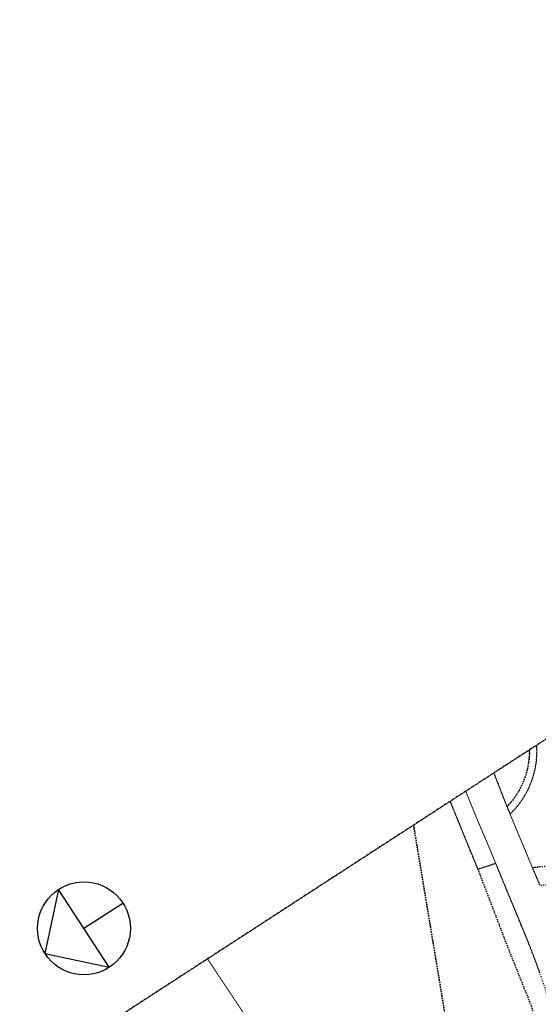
# Model space of a CAD drawing. Header units: millimetres. Extents: x -129091 to 155785, y -48843 to 227918.
# Tile 6 of 18: x -129091 to -73261, y 121934 to 227868. Entities that reach past the tile are written whole.
import ezdxf

# ---------------------------------------------------------------- set-up
doc = ezdxf.new("R2010")
doc.units = ezdxf.units.MM
doc.header["$LTSCALE"] = 100
for name, pattern in [('BORDER', [44.45, 12.7, -6.35, 12.7, -6.35, 0, -6.35]), ('HIDDEN', [5, 2.5, -2.5]), ('HIDDEN2', [2.5, 1, -1.5])]:
    doc.linetypes.add(name, pattern=pattern)
for name, color, linetype in [('T--L9000_PERCEEL', 6, 'BORDER'), ('T--L9041_ONDERSTEUNENDWEGDEEL', 7, 'Continuous'), ('T--L9041_WEGDEEL', 8, 'Continuous'), ('T--L9042_Groenvoorziening', 92, 'HIDDEN2'), ('X--L$5--_NOORDPIJL', 8, 'Continuous'), ('X--T$7--_RASTERVERDELING', 8, 'HIDDEN')]:
    doc.layers.add(name, color=color, linetype=linetype)

# ---------------------------------------------------------------- blocks, each defined once
blk = doc.blocks.new('NOORDPIJL')
at = {"flags": 128}
for points in [[(-5000, 0), (5000, 0), (0, 5000), (-5000, 0)], [(0, 0), (0, -5000)]]:
    blk.add_lwpolyline(points, dxfattribs=at)
blk.add_circle((0, 0), 5000)

msp = doc.modelspace()

# ---------------------------------------------------------------- linework, layer by layer
at = {"layer": 'T--L9000_PERCEEL', "const_width": 100, "flags": 128}
for points in [[(-23707, 118378), (-19488, 120519), (19038, 120362), (30988, 108756), (33980, 137416), (31246, 138525), (-25182, 138475), (-25350, 138114), (-28949, 139666), (-29191, 139065), (-43122, 160241), (-47386, 166719), (-108869, 126822), (-31488, 10663), (-22681, -2484), (-22745, 18248), (-22964, 86462), (-23028, 87587), (-23163, 90279), (-23401, 92964), (-23780, 95189), (-24251, 97395), (-28134, 113960), (-26149, 116554), (-23707, 118378)], [(-22681, -2484), (-31488, 10663), (-108869, 126822), (-120926, 118998), (-22581, -32556), (-22652, -11723), (-22681, -2484)]]:
    msp.add_lwpolyline(points, dxfattribs=at)
at = {"layer": 'T--L9041_ONDERSTEUNENDWEGDEEL', "const_width": 100, "flags": 128}
msp.add_lwpolyline([(-79753, 136465), (-77845, 137088), (-78787, 139365), (-79875, 141906), (-80917, 144466), (-81070, 144861), (-82747, 143773), (-80619, 138564), (-79753, 136465)], dxfattribs=at)
at = {"layer": 'T--L9041_WEGDEEL', "const_width": 100, "flags": 128}
for points in [[(-73059, 150060), (-73422, 149824), (-73422, 149824), (-73403, 149192), (-73425, 148560), (-73491, 147931), (-73597, 147307), (-73745, 146692), (-73934, 146088), (-74162, 145498), (-74430, 144925), (-74734, 144371), (-75075, 143839), (-75452, 143330), (-75860, 142847), (-76301, 142393), (-73889, 136615)], [(-73108, 134742), (-73889, 136615), (-76301, 142393), (-76628, 143197), (-77278, 144830), (-77913, 146466), (-78048, 146823), (-81070, 144861), (-80917, 144466), (-79875, 141906), (-78787, 139365), (-77845, 137088), (-77156, 135422), (-74566, 129160), (-74192, 128231), (-73829, 127297), (-73478, 126359), (-73137, 125416)], [(-73889, 136615), (-73162, 136714)]]:
    msp.add_lwpolyline(points, dxfattribs=at)
at = {"layer": 'T--L9042_Groenvoorziening', "flags": 128}
for points in [[(-74211, 149312), (-74214, 148781), (-74287, 148009), (-74430, 147245), (-74639, 146497), (-74916, 145771), (-75255, 145073), (-75656, 144407), (-76114, 143781), (-76628, 143197), (-76301, 142393), (-75860, 142847), (-75452, 143330), (-75075, 143839), (-74734, 144371), (-74430, 144925), (-74162, 145498), (-73934, 146088), (-73745, 146692), (-73597, 147307), (-73491, 147931), (-73425, 148560), (-73403, 149192), (-73422, 149824), (-73422, 149824), (-74211, 149312)], [(-76628, 143197), (-76114, 143781), (-75656, 144407), (-75255, 145073), (-74916, 145771), (-74639, 146497), (-74430, 147245), (-74287, 148009), (-74214, 148781), (-74211, 149312), (-78048, 146823), (-77913, 146466), (-77278, 144830), (-76628, 143197)], [(-62061, 28285), (-62063, 29172), (-62161, 73599), (-62207, 75077), (-62675, 80351), (-63611, 85560), (-66755, 97680), (-69273, 106413), (-74071, 121903), (-76768, 128642), (-79753, 136465), (-80619, 138564), (-82747, 143773), (-86691, 141214), (-82649, 116869), (-71575, 80538), (-68478, 67564), (-67184, 55697), (-67177, 43759), (-67820, 37159), (-62061, 28285)], [(-67820, 37159), (-67177, 43759), (-67184, 55697), (-68478, 67564), (-71575, 80538), (-82649, 116869), (-86691, 141214), (-120926, 118998), (-67820, 37159)], [(-79753, 136465), (-76768, 128642), (-74071, 121903), (-69273, 106413), (-66755, 97680), (-63611, 85560), (-62675, 80351), (-62207, 75077), (-62161, 73599), (-62063, 29172), (-60063, 29017), (-60156, 71622), (-60158, 73439), (-60213, 75256), (-60322, 77070), (-60485, 78880), (-60701, 80684), (-60971, 82482), (-61295, 84270), (-61672, 86057), (-62062, 87840), (-62462, 89621), (-62873, 91400), (-63296, 93176), (-63730, 94949), (-64176, 96720), (-72183, 122566), (-72489, 123520), (-72808, 124470), (-73137, 125416), (-73478, 126359), (-73829, 127297), (-74192, 128231), (-74566, 129160), (-77156, 135422), (-77845, 137088), (-79753, 136465)], [(-40827, -4438), (-40884, 16817), (-41047, 77842), (-41150, 81879), (-41497, 85901), (-42089, 89894), (-42921, 93845), (-43992, 97738), (-45297, 101559), (-46832, 105293), (-47414, 106560), (-48023, 107813), (-48657, 109055), (-49318, 110283), (-50004, 111497), (-50716, 112695), (-51452, 113879), (-53941, 117609), (-64104, 132839), (-64577, 133401), (-65088, 133927), (-65636, 134416), (-66217, 134863), (-66830, 135268), (-67470, 135627), (-68134, 135940), (-68819, 136205), (-69522, 136419), (-70237, 136583), (-70963, 136695), (-71695, 136754), (-72429, 136761), (-73162, 136714), (-73889, 136615), (-73108, 134742), (-72394, 134805), (-71677, 134804), (-70947, 134736), (-70324, 134631), (-69723, 134473), (-69139, 134262), (-68575, 134000), (-68030, 133683), (-65877, 131927), (-65134, 130896), (-62490, 127038), (-58670, 121346), (-56705, 116920), (-53722, 112494), (-52526, 110548), (-51398, 108561), (-50338, 106538), (-49347, 104479), (-48428, 102388), (-47580, 100266), (-46805, 98117), (-45939, 95387), (-45189, 92622), (-44558, 89828), (-44049, 87009), (-43661, 84171), (-43393, 81320), (-43249, 78459), (-42727, -1509), (-40827, -4438)]]:
    msp.add_lwpolyline(points, dxfattribs=at)
at = {"layer": 'X--T$7--_RASTERVERDELING', "flags": 128}
msp.add_lwpolyline([(155715, 60096), (46846, 227868), (-120926, 118998), (-12056, -48774), (155715, 60096)], dxfattribs=at)

# ---------------------------------------------------------------- block references
at = {"layer": 'X--L$5--_NOORDPIJL', "rotation": 122.9800910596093}
msp.add_blockref('NOORDPIJL', (-122175, 130109), dxfattribs=at)

doc.saveas('drawing.dxf')
